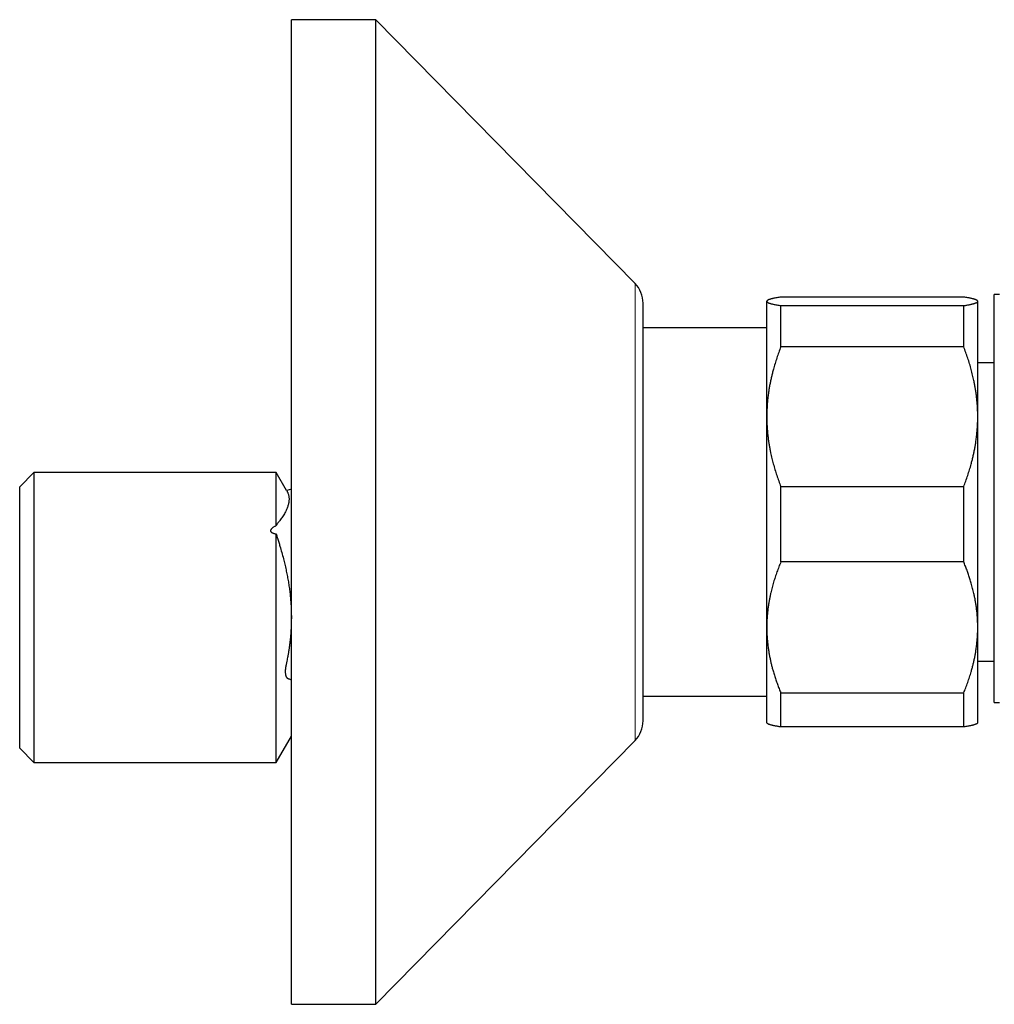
# Model space of a CAD drawing. Header units: millimetres. Extents: x 8 to 854, y 12 to 457.
# Tile 70 of 74: x 635 to 704, y 371 to 441. Entities that reach past the tile are written whole.
import ezdxf

# ---------------------------------------------------------------- set-up
doc = ezdxf.new("R2010")
doc.units = ezdxf.units.MM

msp = doc.modelspace()

# ---------------------------------------------------------------- linework, layer by layer
at = {"color": 7, "linetype": 'Continuous', "lineweight": 30}
for p, q in [((660.298, 441.457), (654.298, 441.457)), ((654.298, 406.457), (654.298, 441.457)), ((678.724, 422.709), (660.298, 441.457)), ((660.298, 406.457), (660.298, 441.457)), ((688.117, 421.48), (688.094, 421.457)), ((688.094, 421.434), (688.094, 421.457)), ((688.094, 413.23), (688.094, 421.434)), ((702.094, 421.741), (689.094, 421.741)), ((703.094, 421.457), (703.071, 421.48)), ((703.094, 421.434), (703.094, 421.457)), ((703.094, 413.23), (703.094, 421.434)), ((704.649, 421.925), (704.251, 421.925)), ((704.251, 392.925), (704.251, 421.925)), ((679.298, 406.457), (679.298, 421.307)), ((689.094, 418.198), (689.094, 421.128)), ((689.094, 421.128), (702.094, 421.128)), ((702.094, 418.198), (702.094, 421.128)), ((688.094, 419.557), (679.298, 419.557)), ((702.094, 418.198), (689.094, 418.198)), ((704.251, 417.057), (703.094, 417.057)), ((688.094, 398.253), (688.094, 413.23)), ((703.094, 398.253), (703.094, 413.23)), ((635.973, 409.257), (634.973, 408.257)), ((653.221, 409.257), (635.973, 409.257)), ((635.973, 409.257), (635.973, 388.657)), ((653.951, 407.992), (653.221, 409.257)), ((653.221, 405.491), (653.221, 409.257)), ((634.973, 389.657), (634.973, 408.257)), ((689.094, 402.914), (689.094, 408.262)), ((689.094, 408.262), (702.094, 408.262)), ((702.094, 402.914), (702.094, 408.262)), ((654.298, 408.071), (653.958, 407.98)), ((654.298, 371.457), (654.298, 406.457)), ((660.298, 371.457), (660.298, 406.457)), ((679.298, 391.607), (679.298, 406.457)), ((653.221, 388.657), (653.221, 404.896)), ((702.094, 402.914), (689.094, 402.914)), ((688.094, 391.457), (688.094, 398.253)), ((703.094, 391.457), (703.094, 398.253)), ((703.094, 395.857), (704.251, 395.857)), ((689.094, 393.592), (702.094, 393.592)), ((689.094, 391.173), (689.094, 393.592)), ((702.094, 391.173), (702.094, 393.592)), ((679.298, 393.357), (688.094, 393.357)), ((704.251, 392.925), (704.649, 392.925)), ((688.094, 391.457), (688.117, 391.434)), ((703.071, 391.434), (703.094, 391.457)), ((702.094, 391.173), (689.094, 391.173)), ((653.221, 388.657), (654.298, 390.523)), ((660.298, 371.457), (678.724, 390.205)), ((634.973, 389.657), (635.973, 388.657)), ((635.973, 388.657), (653.221, 388.657)), ((654.298, 371.457), (660.298, 371.457))]:
    msp.add_line(p, q, dxfattribs=at)
at = {"color": 252, "linetype": 'Continuous', "lineweight": 0}
for p, q in [((678.724, 406.457), (678.724, 422.709)), ((678.724, 390.205), (678.724, 406.457))]:
    msp.add_line(p, q, dxfattribs=at)
at = {"color": 7, "linetype": 'Continuous', "lineweight": 30}
for centre, start, end in [((677.298, 421.307), 0, 44.50422), ((677.298, 391.607), 315.49578, 0)]:
    msp.add_arc(centre, 2, start, end, dxfattribs=at)
for points, knots in [([(689.094, 421.741), (689.043, 421.733), (688.942, 421.716), (688.803, 421.692), (688.685, 421.669), (688.587, 421.648), (688.504, 421.629), (688.429, 421.61), (688.361, 421.591), (688.3, 421.572), (688.246, 421.553), (688.2, 421.533), (688.162, 421.514), (688.132, 421.494), (688.11, 421.474), (688.096, 421.454), (688.095, 421.441), (688.094, 421.434)], [0, 0, 0, 0, 0.082745, 0.1655, 0.248242, 0.310075, 0.37192, 0.433763, 0.495594, 0.55803, 0.62048, 0.68293, 0.745365, 0.809015, 0.872683, 0.936351, 1, 1, 1, 1]), ([(688.094, 421.434), (688.094, 421.431), (688.095, 421.421), (688.103, 421.404), (688.12, 421.384), (688.146, 421.365), (688.18, 421.345), (688.222, 421.325), (688.273, 421.306), (688.332, 421.286), (688.399, 421.266), (688.474, 421.247), (688.564, 421.225), (688.672, 421.202), (688.801, 421.177), (688.941, 421.152), (689.043, 421.136), (689.094, 421.128)], [0, 0, 0, 0, 0.034083, 0.096966, 0.159875, 0.222793, 0.285704, 0.348589, 0.412302, 0.476038, 0.539783, 0.603523, 0.66724, 0.75033, 0.83342, 0.91671, 1, 1, 1, 1]), ([(703.094, 421.434), (703.094, 421.438), (703.093, 421.447), (703.087, 421.461), (703.074, 421.477), (703.055, 421.495), (703.026, 421.513), (702.988, 421.533), (702.941, 421.553), (702.887, 421.573), (702.823, 421.592), (702.751, 421.612), (702.671, 421.632), (702.583, 421.652), (702.488, 421.672), (702.376, 421.693), (702.246, 421.716), (702.145, 421.733), (702.094, 421.741)], [0, 0, 0, 0, 0.034083, 0.086059, 0.13804, 0.190016, 0.253414, 0.316837, 0.380269, 0.443695, 0.507095, 0.572441, 0.637808, 0.703183, 0.768555, 0.833904, 0.916952, 1, 1, 1, 1]), ([(702.094, 421.128), (702.134, 421.134), (702.214, 421.147), (702.326, 421.166), (702.432, 421.186), (702.531, 421.205), (702.623, 421.225), (702.708, 421.245), (702.787, 421.266), (702.857, 421.287), (702.919, 421.307), (702.972, 421.328), (703.016, 421.349), (703.051, 421.37), (703.075, 421.392), (703.091, 421.413), (703.093, 421.427), (703.094, 421.434)], [0, 0, 0, 0, 0.065066, 0.130137, 0.195203, 0.26048, 0.325763, 0.391039, 0.458408, 0.525817, 0.593243, 0.660665, 0.728065, 0.795429, 0.863616, 0.931814, 1, 1, 1, 1]), ([(689.094, 418.198), (689.044, 418.067), (688.943, 417.804), (688.806, 417.407), (688.678, 417.007), (688.574, 416.648), (688.491, 416.332), (688.424, 416.059), (688.364, 415.786), (688.31, 415.514), (688.261, 415.241), (688.215, 414.944), (688.173, 414.622), (688.138, 414.275), (688.113, 413.927), (688.097, 413.578), (688.095, 413.346), (688.094, 413.23)], [0, 0, 0, 0, 0.082024, 0.16407, 0.246113, 0.328132, 0.383157, 0.438186, 0.49321, 0.547623, 0.602041, 0.656454, 0.725142, 0.793863, 0.862595, 0.931314, 1, 1, 1, 1]), ([(703.094, 413.23), (703.094, 413.288), (703.093, 413.452), (703.085, 413.724), (703.068, 414.045), (703.041, 414.365), (703.007, 414.685), (702.966, 414.987), (702.921, 415.271), (702.874, 415.537), (702.812, 415.845), (702.733, 416.193), (702.631, 416.589), (702.515, 416.99), (702.386, 417.395), (702.246, 417.799), (702.145, 418.065), (702.094, 418.198)], [0, 0, 0, 0, 0.034083, 0.097391, 0.160726, 0.22407, 0.287406, 0.350716, 0.403936, 0.457161, 0.510382, 0.588811, 0.66724, 0.750415, 0.833615, 0.916819, 1, 1, 1, 1]), ([(688.094, 413.23), (688.094, 413.172), (688.095, 413.008), (688.103, 412.736), (688.12, 412.415), (688.146, 412.095), (688.181, 411.775), (688.221, 411.473), (688.266, 411.189), (688.314, 410.923), (688.376, 410.615), (688.455, 410.267), (688.557, 409.871), (688.672, 409.471), (688.802, 409.065), (688.941, 408.662), (689.043, 408.395), (689.094, 408.262)], [0, 0, 0, 0, 0.034083, 0.097391, 0.160726, 0.22407, 0.287406, 0.350716, 0.403936, 0.457161, 0.510382, 0.588811, 0.66724, 0.750415, 0.833615, 0.916819, 1, 1, 1, 1]), ([(702.094, 408.262), (702.144, 408.393), (702.244, 408.656), (702.382, 409.053), (702.51, 409.454), (702.614, 409.812), (702.697, 410.128), (702.763, 410.401), (702.824, 410.674), (702.878, 410.947), (702.927, 411.219), (702.973, 411.516), (703.015, 411.839), (703.05, 412.186), (703.075, 412.533), (703.091, 412.882), (703.093, 413.114), (703.094, 413.23)], [0, 0, 0, 0, 0.082024, 0.1640705, 0.2461131, 0.3281316, 0.3831566, 0.4381857, 0.4932102, 0.5476233, 0.6020413, 0.656454, 0.7251417, 0.7938633, 0.862595, 0.9313143, 1, 1, 1, 1]), ([(653.951, 407.992), (653.951, 407.991), (653.952, 407.991), (653.956, 407.984), (653.964, 407.969), (653.978, 407.944), (654, 407.9), (654.033, 407.828), (654.064, 407.745), (654.092, 407.649), (654.112, 407.548), (654.124, 407.441), (654.125, 407.334), (654.119, 407.228), (654.105, 407.124), (654.083, 407.016), (654.052, 406.904), (654.015, 406.793), (653.971, 406.683), (653.924, 406.579), (653.866, 406.462), (653.795, 406.333), (653.708, 406.191), (653.616, 406.053), (653.528, 405.927), (653.441, 405.812), (653.369, 405.725), (653.315, 405.659), (653.282, 405.614), (653.259, 405.577), (653.238, 405.537), (653.226, 405.506), (653.221, 405.491)], [0, 0, 0, 0, 0.00137, 0.003173, 0.010383, 0.017598, 0.046436, 0.075289, 0.117792, 0.162863, 0.207958, 0.257215, 0.306501, 0.349217, 0.393312, 0.437429, 0.482959, 0.52851, 0.570106, 0.611716, 0.64933, 0.703793, 0.758283, 0.807716, 0.857164, 0.895101, 0.933046, 0.955605, 0.966906, 0.978204, 0.989079, 1, 1, 1, 1]), ([(653.221, 405.491), (653.197, 405.479), (653.15, 405.455), (653.081, 405.416), (653.015, 405.375), (652.951, 405.331), (652.903, 405.29), (652.868, 405.254), (652.846, 405.226), (652.828, 405.197), (652.816, 405.168), (652.809, 405.137), (652.81, 405.107), (652.818, 405.078), (652.833, 405.053), (652.854, 405.028), (652.879, 405.008), (652.905, 404.991), (652.94, 404.973), (652.985, 404.953), (653.043, 404.935), (653.101, 404.92), (653.16, 404.907), (653.2, 404.9), (653.221, 404.896)], [0, 0, 0, 0, 0.071651, 0.143377, 0.21549, 0.287867, 0.35961, 0.396013, 0.432671, 0.465383, 0.498585, 0.531371, 0.565397, 0.593629, 0.622942, 0.654402, 0.686759, 0.712707, 0.738864, 0.792213, 0.843621, 0.895325, 0.947609, 1, 1, 1, 1]), ([(653.221, 404.896), (653.226, 404.871), (653.237, 404.821), (653.257, 404.744), (653.28, 404.666), (653.31, 404.567), (653.349, 404.447), (653.408, 404.26), (653.495, 403.971), (653.608, 403.58), (653.722, 403.151), (653.823, 402.743), (653.911, 402.354), (653.99, 401.967), (654.06, 401.583), (654.121, 401.201), (654.173, 400.821), (654.215, 400.445), (654.248, 400.072), (654.271, 399.706), (654.285, 399.342), (654.29, 398.981), (654.286, 398.619), (654.273, 398.255), (654.251, 397.891), (654.221, 397.527), (654.186, 397.202), (654.15, 396.918), (654.115, 396.673), (654.076, 396.429), (654.029, 396.159), (653.978, 395.895), (653.934, 395.674), (653.903, 395.525), (653.883, 395.417), (653.87, 395.329), (653.862, 395.264), (653.857, 395.203), (653.854, 395.131), (653.855, 395.051), (653.86, 394.981), (653.868, 394.922), (653.878, 394.872), (653.89, 394.826), (653.904, 394.783), (653.921, 394.746), (653.94, 394.713), (653.961, 394.685), (653.985, 394.659), (654.013, 394.638), (654.047, 394.621), (654.088, 394.606), (654.147, 394.587), (654.217, 394.56), (654.272, 394.539), (654.298, 394.53)], [0, 0, 0, 0, 0.006924, 0.013909, 0.021084, 0.028279, 0.041171, 0.054062, 0.079846, 0.120419, 0.161007, 0.196255, 0.230993, 0.265746, 0.299734, 0.333739, 0.367152, 0.400583, 0.43299, 0.465416, 0.496998, 0.5286, 0.560312, 0.592043, 0.624058, 0.656091, 0.688144, 0.70975, 0.731362, 0.752979, 0.774601, 0.803538, 0.823579, 0.833617, 0.843648, 0.852493, 0.856965, 0.861436, 0.869142, 0.87695, 0.884856, 0.890624, 0.896392, 0.90233, 0.908268, 0.914, 0.919732, 0.925613, 0.931494, 0.938243, 0.945039, 0.954545, 0.964054, 0.983066, 1, 1, 1, 1]), ([(689.094, 402.914), (689.045, 402.795), (688.948, 402.556), (688.814, 402.194), (688.689, 401.83), (688.574, 401.464), (688.471, 401.094), (688.389, 400.763), (688.326, 400.474), (688.277, 400.226), (688.23, 399.956), (688.187, 399.664), (688.149, 399.349), (688.121, 399.034), (688.103, 398.718), (688.095, 398.458), (688.094, 398.303), (688.094, 398.253)], [0, 0, 0, 0, 0.079536, 0.159092, 0.238645, 0.318176, 0.398177, 0.478177, 0.530956, 0.583739, 0.636518, 0.70291, 0.769333, 0.835765, 0.902185, 0.968576, 1, 1, 1, 1]), ([(703.094, 398.253), (703.094, 398.303), (703.093, 398.453), (703.086, 398.704), (703.068, 399.006), (703.042, 399.308), (703.008, 399.608), (702.968, 399.893), (702.923, 400.16), (702.875, 400.411), (702.813, 400.7), (702.734, 401.028), (702.639, 401.374), (702.54, 401.7), (702.44, 402.006), (702.331, 402.311), (702.217, 402.614), (702.135, 402.814), (702.094, 402.914)], [0, 0, 0, 0, 0.031424, 0.0949, 0.158401, 0.221913, 0.285417, 0.348894, 0.402257, 0.455626, 0.50899, 0.587621, 0.666253, 0.732988, 0.799741, 0.866503, 0.933261, 1, 1, 1, 1]), ([(688.094, 398.253), (688.095, 398.149), (688.097, 397.941), (688.111, 397.63), (688.134, 397.319), (688.166, 397.009), (688.205, 396.715), (688.248, 396.439), (688.296, 396.18), (688.349, 395.924), (688.407, 395.67), (688.47, 395.418), (688.545, 395.144), (688.634, 394.849), (688.737, 394.532), (688.849, 394.216), (688.967, 393.903), (689.052, 393.695), (689.094, 393.592)], [0, 0, 0, 0, 0.065449, 0.130926, 0.196415, 0.261894, 0.327345, 0.382403, 0.437466, 0.492525, 0.54654, 0.60056, 0.654576, 0.723644, 0.792733, 0.861832, 0.930927, 1, 1, 1, 1]), ([(702.094, 393.592), (702.144, 393.715), (702.244, 393.961), (702.382, 394.334), (702.51, 394.709), (702.614, 395.046), (702.697, 395.343), (702.763, 395.598), (702.824, 395.854), (702.878, 396.11), (702.927, 396.366), (702.973, 396.645), (703.015, 396.947), (703.05, 397.273), (703.075, 397.599), (703.091, 397.926), (703.093, 398.144), (703.094, 398.253)], [0, 0, 0, 0, 0.082024, 0.1640705, 0.2461131, 0.3281316, 0.3831566, 0.4381857, 0.4932102, 0.5476233, 0.6020413, 0.656454, 0.7251417, 0.7938633, 0.862595, 0.9313143, 1, 1, 1, 1]), ([(689.094, 391.173), (689.056, 391.179), (688.98, 391.191), (688.872, 391.21), (688.771, 391.229), (688.675, 391.247), (688.587, 391.266), (688.505, 391.285), (688.429, 391.304), (688.361, 391.323), (688.3, 391.342), (688.246, 391.361), (688.2, 391.381), (688.162, 391.4), (688.134, 391.418), (688.122, 391.429), (688.118, 391.434)], [0, 0, 0, 0, 0.072599, 0.145197, 0.217885, 0.290571, 0.362896, 0.43522, 0.507659, 0.580097, 0.653115, 0.726132, 0.799294, 0.872454, 0.946882, 1, 1, 1, 1]), ([(703.071, 391.434), (703.07, 391.434), (703.066, 391.429), (703.054, 391.419), (703.032, 391.404), (703.001, 391.387), (702.965, 391.371), (702.924, 391.355), (702.876, 391.338), (702.823, 391.322), (702.764, 391.305), (702.698, 391.289), (702.616, 391.269), (702.513, 391.247), (702.385, 391.222), (702.246, 391.198), (702.145, 391.181), (702.094, 391.173)], [0, 0, 0, 0, 0.006265, 0.051914, 0.113668, 0.175427, 0.237181, 0.299138, 0.3611, 0.423058, 0.486724, 0.550395, 0.614062, 0.709823, 0.805586, 0.902767, 1, 1, 1, 1])]:
    msp.add_open_spline(points, degree=3, knots=knots, dxfattribs=at)

doc.saveas('drawing.dxf')
